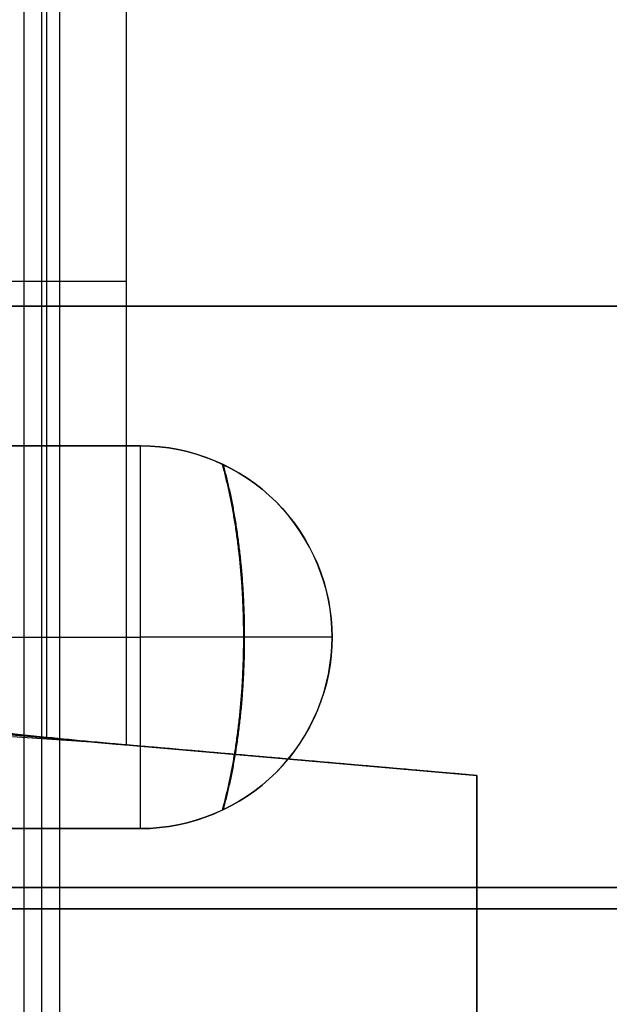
# Model space of a CAD drawing. Header units: millimetres. Extents: x -250 to 250, y -226 to 214.
# Tile 135 of 175: x 129.06 to 130.25, y -145.96 to -143.97. Entities that reach past the tile are written whole.
import ezdxf

# ---------------------------------------------------------------- set-up
doc = ezdxf.new("R2010")
doc.units = ezdxf.units.MM
doc.layers.add('Livello 01', color=7, linetype='Continuous')

msp = doc.modelspace()

# ---------------------------------------------------------------- linework, layer by layer
at = {"layer": 'Livello 01', "color": 31, "true_color": 0xffcc66}
for p, q in [((129.0644, -155.4758, 214.5194), (129.0644, -135.9758, 214.5194)), ((129.1366, -155.4758, 166.5195), (129.1366, -135.9758, 166.5195)), ((129.1003, -155.5196, 190.6191), (129.1003, -136.0196, 190.6191))]:
    msp.add_line(p, q, dxfattribs=at)
at = {"layer": 'Livello 01', "color": 254, "true_color": 0xcad1ee}
for p, q in [((129.1102, -144.4996, 103.0195), (126.6208, -144.4996, 104.2337)), ((128.5, -144.5496, 121.2446), (142.7, -144.5496, 121.2446)), ((128.5, -144.5496, 107.6946), (142.7, -144.5496, 107.6946)), ((127.5, -145.2196, 85.8196), (129.3, -145.2196, 85.8196)), ((127.5, -145.2196, 69.6196), (129.3, -145.2196, 69.6196)), ((129.2, -145.4313, 90.0677), (129.98, -145.4996, 90.0677)), ((129.98, -145.4996, 102.8696), (129.2, -145.4313, 102.8696)), ((129.59, -145.4654, 89.9196), (129.59, -145.4654, 90.2196)), ((129.59, -145.4654, 102.7196), (129.59, -145.4654, 103.0196)), ((129.98, -149.1796, 90.0696), (129.98, -145.4996, 90.0696)), ((129.98, -149.1796, 102.8696), (129.98, -145.4996, 102.8696))]:
    msp.add_line(p, q, dxfattribs=at)
at = {"layer": 'Livello 01', "color": 254, "true_color": 0xcad1ee, "extrusion": (0, -1, 0)}
msp.add_arc((129.2718, 89.2196, 144.4996), 0.7, 90, 116, dxfattribs=at)
at = {"layer": 'Livello 01', "color": 254, "true_color": 0xcad1ee, "extrusion": (-1, 0, 0)}
msp.add_arc((145.2196, 85.2446, -129.3), 0.575, 47.6574, 132.3426, dxfattribs=at)
at = {"layer": 'Livello 01', "color": 254, "true_color": 0xcad1ee, "extrusion": (1, 4.54395e-14, 5.61856e-06)}
msp.add_arc((-145.2196, 70.1938, 129.3004), 0.575, 227.6574, 312.3426, dxfattribs=at)
at = {"layer": 'Livello 01', "color": 31, "true_color": 0xffcc66, "extrusion": (0, 1, 0)}
for centre, radius, start, end in [((-140.928, 220.3699, -145.7258), 12.8, 341.83995, 59.1603), ((-141.0001, 172.3699, -145.7258), 12.8, 341.83995, 59.1603), ((-131.0429, 210.455, -145.7258), 2.95, 269.9138, 26.9441), ((-131.1151, 162.455, -145.7258), 2.95, 269.9138, 26.9441), ((-123.0644, 214.5104, -145.7258), 6, 161.83995, 206.94413), ((-123.1366, 166.5105, -145.7258), 6, 161.83995, 206.94413), ((-140.8917, 244.4695, -145.7696), 12.8, 341.83995, 59.1603), ((-140.9639, 196.4695, -145.7696), 12.8, 341.83995, 59.1603), ((-131.0066, 234.5546, -145.7696), 2.95, 269.9138, 26.9441), ((-131.0788, 186.5547, -145.7696), 2.95, 269.9138, 26.9441), ((-123.0281, 238.61, -145.7696), 6, 161.83995, 206.94413), ((-123.1003, 190.6101, -145.7696), 6, 161.83995, 206.94413)]:
    msp.add_arc(centre, radius, start, end, dxfattribs=at)
at = {"layer": 'Livello 01', "color": 254, "true_color": 0xcad1ee}
for points, degree in [([(129.2718, -145.4376, 89.9196), (129.2718, -143.5615, 89.9196)], 1), ([(129.1102, -145.4224, 103.0196), (129.1102, -143.5767, 103.0196)], 1), ([(128.5, -144.5496, 121.3696), (142.7, -144.5496, 121.3696)], 1), ([(142.7, -144.5496, 107.5696), (128.5, -144.5496, 107.5696)], 1), ([(142.7, -144.5496, 107.8196), (128.65, -144.5496, 107.8196)], 1), ([(128.85, -144.5496, 121.1196), (142.7, -144.5496, 121.1196)], 1), ([(127.5, -144.8323, 85.6696), (129.3, -144.8323, 85.6696)], 1), ([(129.3, -144.8323, 69.7696), (127.5, -144.8323, 69.7696)], 1), ([(129.2, -145.4313, 102.8665), (129.071, -145.4208, 102.8665), (128.942, -145.4103, 102.8963), (128.826, -145.3997, 102.9528)], 3), ([(129.2, -145.4313, 90.0525), (129.074, -145.4208, 90.0525), (128.9481, -145.4103, 90.0235), (128.8348, -145.3997, 89.9682)], 3), ([(129.1102, -145.4224, 103.0196), (129.0403, -145.4152, 103.0536), (128.9749, -145.4076, 103.0855), (128.9069, -145.3997, 103.1187)], 3), ([(128.9649, -145.4064, 89.8487), (129.0387, -145.4149, 89.8847), (129.1183, -145.4231, 89.9074), (129.2, -145.4313, 89.9159)], 3), ([(129.0409, -145.4203, 90.2196), (129.0939, -145.424, 90.2196), (129.147, -145.4277, 90.2196), (129.2, -145.4313, 90.2196)], 3), ([(129.0409, -145.4203, 102.7196), (129.0945, -145.424, 102.7196), (129.1471, -145.4276, 102.7196), (129.2, -145.4313, 102.7196)], 3), ([(129.2, -145.4313, 103.0196), (129.1701, -145.4283, 103.0196), (129.1403, -145.4254, 103.0196), (129.1102, -145.4224, 103.0196)], 3), ([(129.98, -145.4996, 90.2196), (129.2, -145.4313, 90.2196)], 1), ([(129.2, -145.4313, 90.2196), (129.2, -145.4313, 89.9159)], 1), ([(129.98, -145.4996, 103.0196), (129.2, -145.4313, 103.0196)], 1), ([(129.2, -145.4313, 102.7196), (129.2, -145.4313, 103.0196)], 1), ([(129.98, -145.4996, 102.7196), (129.2, -145.4313, 102.7196)], 1), ([(129.98, -145.4996, 89.9196), (129.2718, -145.4376, 89.9196)], 1), ([(129.98, -149.1796, 89.9196), (129.98, -145.4996, 89.9196)], 1), ([(129.98, -145.4996, 89.9196), (129.98, -145.4996, 90.2196)], 1), ([(129.98, -145.4996, 90.2196), (129.98, -149.1796, 90.2196)], 1), ([(129.98, -149.1796, 103.0196), (129.98, -145.4996, 103.0196)], 1), ([(129.98, -145.4996, 103.0196), (129.98, -145.4996, 102.7196)], 1), ([(129.98, -145.4996, 102.7196), (129.98, -149.1796, 102.7196)], 1), ([(129.3, -145.6069, 85.6696), (127.5, -145.6069, 85.6696)], 1), ([(127.5, -145.6069, 69.7696), (129.3, -145.6069, 69.7696)], 1)]:
    msp.add_open_spline(points, degree=degree, dxfattribs=at)
for points in [[(129.3, -144.8323, 85.6696), (129.4023, -144.8323, 85.6696), (129.5024, -144.8742, 85.6696), (129.6453, -145.0172, 85.6696), (129.6872, -145.1183, 85.6696), (129.6874, -145.3203, 85.6696), (129.6463, -145.4209, 85.6696), (129.5018, -145.5656, 85.6696), (129.4023, -145.6069, 85.6696), (129.3, -145.6069, 85.6696)], [(129.3, -145.6069, 69.7696), (129.4023, -145.6069, 69.7696), (129.5024, -145.5649, 69.7696), (129.6453, -145.422, 69.7696), (129.6872, -145.3208, 69.7696), (129.6874, -145.1188, 69.7696), (129.6463, -145.0182, 69.7696), (129.5018, -144.8736, 69.7696), (129.4023, -144.8323, 69.7696), (129.3, -144.8323, 69.7696)]]:
    msp.add_open_spline(points, degree=3, knots=[0, 0, 0, 0, 0.311902, 0.311902, 0.623803, 0.623803, 0.935705, 0.935705, 1.247607, 1.247607, 1.247607, 1.247607], dxfattribs=at)
for points, weights in [([(129.4654, -145.5697, 85.6696), (129.5252, -145.355, 85.8232), (129.5252, -145.0843, 85.8233), (129.4654, -144.8695, 85.6697)], [0.932800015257, 0.804249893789, 0.804227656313, 0.932733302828]), ([(129.4665, -144.87, 69.7695), (129.5264, -145.0844, 69.6166), (129.5264, -145.3546, 69.6165), (129.4665, -145.5691, 69.7694)], [0.932834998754, 0.804708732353, 0.804686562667, 0.932768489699]), ([(129.6873, -145.2196, 85.6696), (129.5801, -145.2196, 85.7672), (129.445, -145.2196, 85.8196), (129.3, -145.2196, 85.8196)], [0.865328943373, 0.826549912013, 0.826718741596, 0.865835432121]), ([(129.6873, -145.2196, 69.7696), (129.5801, -145.2196, 69.6719), (129.4449, -145.2196, 69.6196), (129.3, -145.2196, 69.6196)], [0.865336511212, 0.826781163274, 0.827190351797, 0.866564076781]), ([(129.2, -145.4313, 89.9159), (129.2238, -145.4334, 89.9183), (129.2478, -145.4355, 89.9196), (129.2718, -145.4376, 89.9196)], [1, 0.999121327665, 0.999121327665, 1])]:
    msp.add_rational_spline(points, weights, degree=3, dxfattribs=at)

doc.saveas('drawing.dxf')
